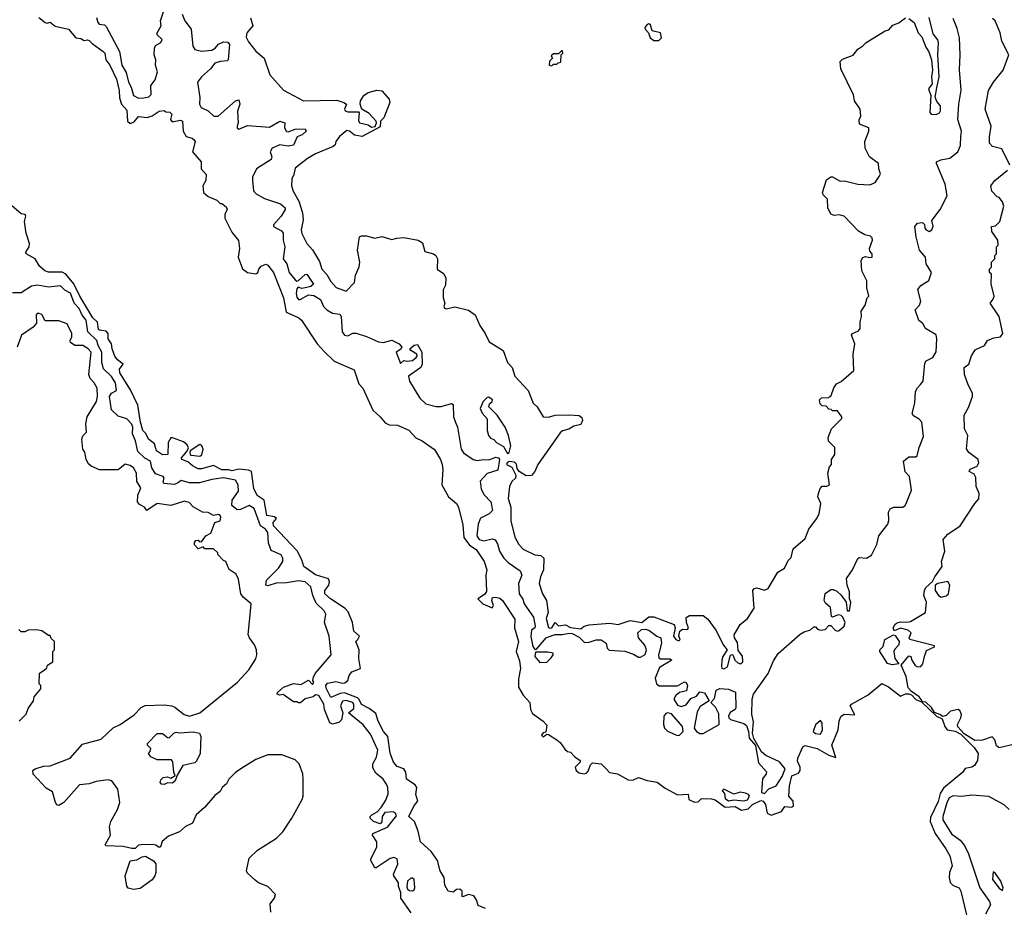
# Model space of a CAD drawing. Extents: x 1861455 to 2058065, y 200073 to 437907.
# Tile 39 of 256: x 1937496 to 1943286, y 265361 to 270582. Entities that reach past the tile are written whole.
import ezdxf

# ---------------------------------------------------------------- set-up
doc = ezdxf.new("R2010")
doc.units = 0

msp = doc.modelspace()

# ---------------------------------------------------------------- linework, layer by layer
at = {"layer": '0CON05XD'}
for points in [[(1937608.8, 270595), (1937645, 270565.8), (1937658, 270562), (1937675, 270566.7), (1937705, 270543.3), (1937783.3, 270525), (1937825, 270474.5), (1937855, 270470), (1937875, 270458.8), (1937895, 270463.8), (1937905, 270460), (1937921.6, 270441.6), (1937987.5, 270395), (1937995.5, 270385), (1938002.9, 270345), (1938025, 270314), (1938065, 270231.2), (1938080.4, 270165), (1938081.7, 270121.7), (1938095, 270084), (1938125, 270050), (1938129.7, 269985), (1938145, 269971.5), (1938168.9, 269981.1), (1938195, 270011.2), (1938245, 270006.7), (1938275, 270016.7), (1938315, 270043.3), (1938345, 270047.5), (1938355, 270040), (1938378.3, 270038.3), (1938390, 270025), (1938383.3, 269995), (1938391.7, 269981.7), (1938441.2, 269991.2), (1938453.3, 269985), (1938457.5, 269925), (1938473.9, 269893.9), (1938510, 269885), (1938522.5, 269875), (1938526.7, 269865), (1938512.5, 269805), (1938562.5, 269745), (1938563.3, 269705), (1938591.7, 269671.7), (1938590, 269635), (1938572, 269605), (1938576.2, 269565), (1938605, 269542.5), (1938655, 269520), (1938675, 269500), (1938685, 269500), (1938710, 269480), (1938716.7, 269466.7), (1938701.2, 269435), (1938702.5, 269415), (1938742.6, 269332.6), (1938782.3, 269282.3), (1938788.8, 269235), (1938780, 269185), (1938806.8, 269116.8), (1938836.2, 269095), (1938883.6, 269086.4), (1938895.4, 269094.6), (1938901.2, 269115), (1938915, 269132.7), (1938943.3, 269143.3), (1938955, 269138.5), (1938987.8, 269095), (1939046.5, 268945), (1939061.9, 268861.9), (1939137.9, 268827.9), (1939153.8, 268815), (1939245.7, 268675.7), (1939288.8, 268628.8), (1939345, 268573.8), (1939461.7, 268521.7), (1939490.5, 268440.4), (1939513.6, 268413.6), (1939572.5, 268285), (1939616.4, 268246.4), (1939645, 268210), (1939668.3, 268198.3), (1939717, 268197), (1939785, 268167.5), (1939825, 268122.5), (1939862.5, 268105), (1939935, 268052.5), (1939970, 267995), (1939980, 267965), (1939983.8, 267935), (1939977.5, 267845), (1940017.5, 267775), (1940065, 267736.7), (1940075.7, 267715), (1940101.3, 267611.3), (1940107.1, 267535), (1940140.5, 267490.4), (1940180, 267465), (1940226.7, 267395)], [(1937948, 270595), (1937954.5, 270565), (1937962.5, 270555), (1937995, 270550.8), (1938005, 270542), (1938083.3, 270395), (1938096.9, 270315), (1938121.4, 270271.4), (1938134.7, 270215), (1938150.9, 270185), (1938165, 270136.2), (1938195, 270119.2), (1938225, 270122.5), (1938255, 270128), (1938268.9, 270141.1), (1938266.7, 270195), (1938292.2, 270227.8), (1938305.6, 270275), (1938294.1, 270315), (1938297.2, 270345), (1938287.4, 270375), (1938288, 270415), (1938295, 270429.3), (1938325, 270447.9), (1938333.1, 270465), (1938305, 270493.1), (1938303.2, 270505), (1938327.5, 270545), (1938324.5, 270575), (1938346.9, 270645)], [(1938451.6, 270615), (1938467, 270575), (1938504.4, 270525), (1938513.8, 270425), (1938525, 270405.7), (1938565, 270395.6), (1938625, 270402.5), (1938646, 270414), (1938665, 270437.5), (1938695, 270452.2), (1938718.9, 270448.9), (1938729.2, 270435), (1938721.2, 270345), (1938715, 270338.8), (1938675, 270336), (1938643.8, 270325), (1938618.2, 270291.8), (1938565, 270245.8), (1938540.4, 270215), (1938556, 270124), (1938553.3, 270085), (1938563.3, 270065), (1938603.3, 270045), (1938637.5, 270015), (1938663.8, 270013.8), (1938765, 270103.3), (1938785, 270110), (1938790, 270085), (1938776.1, 270043.9), (1938781.4, 269975), (1938774.3, 269955), (1938774.3, 269945), (1938785, 269938), (1938835, 269959.2), (1938965, 269949.2), (1939025, 269985.5), (1939054.3, 269974.3), (1939053.5, 269945), (1939065, 269924.4), (1939075, 269921.1), (1939115, 269938.1), (1939175, 269940), (1939180, 269925), (1939156.1, 269903.9), (1939128.3, 269891.7), (1939105, 269844.2), (1939075, 269837.8), (1939025, 269844.5), (1938981.4, 269825), (1938969.1, 269805), (1938977.5, 269775), (1938975, 269758.8), (1938888.6, 269705), (1938865.7, 269655), (1938864, 269635), (1938870.8, 269575), (1938887.3, 269557.3), (1938935, 269528.9), (1939028.8, 269498.8), (1939056.7, 269475), (1939056.7, 269465), (1939032.5, 269425), (1938988.8, 269375), (1938988.8, 269365), (1939035, 269339.4), (1939044.4, 269325), (1939045.4, 269285), (1939054.5, 269245), (1939044.3, 269175), (1939066.7, 269145), (1939081.2, 269095), (1939115, 269051.4), (1939125, 269043.3), (1939135, 269046.7), (1939175, 269082.1), (1939185, 269084.4), (1939223.6, 269026.4), (1939207.9, 269012.1), (1939185, 269005.5), (1939155, 269001.4), (1939132.5, 269007.5), (1939125, 268997.5), (1939121.8, 268971.8), (1939125, 268950), (1939135, 268936), (1939145, 268935.8), (1939195, 268962.5), (1939225, 268958.8), (1939263.8, 268935), (1939282, 268895), (1939301.2, 268875), (1939335, 268856), (1939379.2, 268849.2), (1939386, 268836), (1939391.5, 268745), (1939405.4, 268725.4), (1939425, 268721.8), (1939455, 268736.9), (1939475, 268738), (1939535, 268718.8), (1939605, 268686.7), (1939635, 268682.5), (1939685, 268696.7), (1939727.5, 268675), (1939742.5, 268655), (1939735, 268642.5), (1939710, 268625), (1939735, 268560), (1939755, 268577.5), (1939775, 268572.5), (1939805, 268576), (1939828, 268595), (1939834, 268605), (1939831.2, 268615), (1939796.7, 268635), (1939790, 268645), (1939815, 268666.7), (1939835, 268671.2), (1939860.8, 268625), (1939862.5, 268555), (1939854.2, 268535.8), (1939782.5, 268485), (1939788.6, 268455), (1939849.4, 268355), (1939885, 268322.5), (1939945, 268306), (1939975, 268306.7), (1940035, 268323.3), (1940045, 268317.5), (1940047.8, 268245), (1940057.4, 268217.4), (1940070.8, 268185), (1940091.4, 268055), (1940105, 268034), (1940163.3, 267995), (1940185, 267988.6), (1940225, 267995.5), (1940255, 267993.1), (1940295, 268008.9), (1940310.8, 268005), (1940318.2, 267995), (1940307.8, 267932.2), (1940245, 267913.1), (1940203.5, 267866.5), (1940209.2, 267819.2), (1940227.2, 267787.1), (1940267.1, 267745), (1940276.2, 267695), (1940257.5, 267675), (1940205, 267650), (1940192.7, 267615), (1940184.6, 267545), (1940197.8, 267525), (1940225, 267516.2), (1940275, 267527.5), (1940291.7, 267521.7), (1940305, 267498.8), (1940317.1, 267455), (1940342.7, 267415), (1940368.8, 267388.8), (1940439.7, 267339.7), (1940448.9, 267315), (1940430, 267265), (1940433.3, 267205), (1940453.7, 267173.7), (1940462.1, 267145), (1940517.3, 267067.3)], [(1938852.4, 270592.4), (1938865.8, 270545), (1938831.5, 270505), (1938828.3, 270478.3), (1938840.8, 270450.8), (1938885, 270395.5), (1938933.1, 270355), (1938967.3, 270257.3), (1939047.5, 270167.5), (1939165, 270104), (1939360.9, 270109.1), (1939402.5, 270095), (1939417.5, 270085), (1939405.6, 270055), (1939409.2, 270045), (1939425, 270039.6), (1939488.8, 270038.8), (1939493, 270033), (1939488, 269988), (1939494, 269974), (1939545, 269963.3), (1939565, 269950), (1939586.2, 269953.8), (1939594, 269975), (1939591.2, 269985), (1939550.2, 270030.2), (1939507.5, 270055), (1939498.8, 270085), (1939500, 270105), (1939520, 270135), (1939545, 270152.7), (1939595, 270167.8), (1939625, 270162.9), (1939668.8, 270115), (1939673.3, 270095), (1939637.5, 270005), (1939618, 269985), (1939615, 269951.2), (1939510, 269895), (1939465, 269903.3), (1939435, 269926.2), (1939419.7, 269929.7), (1939376.2, 269895), (1939355, 269866), (1939350, 269845), (1939338.6, 269835), (1939235, 269792.9), (1939188.8, 269765), (1939115, 269707.5), (1939108.8, 269671.2), (1939096.2, 269645), (1939094, 269605), (1939103.2, 269573.2), (1939137.8, 269515), (1939159.1, 269445), (1939162.5, 269405), (1939150, 269345), (1939154.4, 269324.4), (1939184, 269265), (1939218, 269228), (1939259.4, 269159.4), (1939273.1, 269115), (1939302.7, 269082.7), (1939325, 269042.5), (1939356.4, 269006.4), (1939415, 268985.6), (1939464.1, 269035), (1939470.7, 269079.3), (1939492.3, 269127.7), (1939496.2, 269155), (1939482.1, 269225), (1939495, 269304), (1939505, 269310.6), (1939535, 269311.1), (1939585, 269296.7), (1939625, 269306.9), (1939685, 269287.8), (1939713.6, 269296.4), (1939755, 269300), (1939840, 269285), (1939865, 269270), (1939878.3, 269218.3), (1939930, 269205), (1939942.5, 269195), (1939952.5, 269175), (1939951.2, 269115), (1939988.7, 269088.7), (1940002.4, 269062.4), (1940000.3, 269019.7), (1939987, 268993), (1939986.4, 268946.4), (1939996.7, 268915), (1939990, 268895), (1939993.3, 268885), (1940005, 268881.2), (1940055, 268892), (1940135, 268872.9), (1940174, 268845), (1940202, 268782), (1940233.3, 268735), (1940256.2, 268686.2), (1940338.6, 268635), (1940365.3, 268565), (1940392.3, 268535), (1940408.1, 268485), (1940485, 268401.4), (1940516.2, 268325), (1940538, 268305), (1940573.8, 268245), (1940605, 268243.1), (1940645, 268256.1), (1940725, 268257.7), (1940785, 268252.7), (1940801.2, 268241.2), (1940806, 268224), (1940795, 268200.8), (1940755, 268190.6), (1940725, 268173.1), (1940687.3, 268162.7), (1940675, 268152), (1940542.2, 267965), (1940526, 267924), (1940505, 267901.1), (1940475, 267899.1), (1940433.3, 267923.3), (1940422, 267942), (1940418.1, 267968.1), (1940405, 267979.2), (1940375, 267983.3), (1940361.8, 267975), (1940358.6, 267965), (1940389, 267949), (1940413.1, 267903.1), (1940410.9, 267885), (1940390.8, 267865), (1940376.4, 267835), (1940368.8, 267765), (1940384.2, 267715), (1940384.2, 267634.2), (1940408.3, 267538.3), (1940432, 267495), (1940457, 267467), (1940525, 267434.3), (1940559.5, 267429.6), (1940578, 267415), (1940575.8, 267345), (1940558.6, 267305), (1940550, 267265), (1940570, 267205), (1940594.3, 267164.3), (1940603.3, 267095), (1940590.9, 267059.1), (1940605, 267006), (1940612.8, 267002.8), (1940625.5, 267005), (1940645, 267035.5), (1940665, 267015.5), (1940705, 267023), (1940735, 267005.6), (1940795, 266998.5), (1940815.7, 267015), (1940845, 267022.5), (1940965, 267032.2), (1941015, 267024), (1941085, 267048.4), (1941155, 267036.2), (1941195, 267068.7), (1941225, 267068.8), (1941344.4, 267024.4), (1941350, 267005), (1941340, 266955), (1941354.4, 266935), (1941372.3, 266927.7), (1941380, 266935), (1941372, 266955), (1941378.8, 266985), (1941394.2, 266995.8), (1941422.5, 266995), (1941429.2, 267005), (1941416.7, 267036.7), (1941415.3, 267065), (1941435, 267076.3), (1941515, 267077.7), (1941542.7, 267055), (1941590, 266990), (1941635, 266902.5), (1941656.2, 266875), (1941630, 266835), (1941624, 266815), (1941622.5, 266775), (1941625, 266767.5), (1941636, 266764), (1941658.8, 266775), (1941676.1, 266843.9), (1941685, 266846.7), (1941691.2, 266841.2), (1941702.3, 266815), (1941718.3, 266798.3), (1941735, 266793.2), (1941747.8, 266805), (1941747.2, 266837.2), (1941720.4, 266870.4), (1941717.6, 266917.6), (1941700, 266945), (1941697, 266963), (1941733.3, 267025), (1941775, 267060), (1941815, 267120), (1941806.7, 267225), (1941814.2, 267235.8), (1941830.5, 267239.6), (1941875, 267226.7), (1941897.5, 267235), (1941955, 267332.5), (1941993.6, 267356.4), (1942015, 267400), (1942031.7, 267418.3), (1942045, 267470), (1942115, 267530), (1942137.5, 267585), (1942182.5, 267645), (1942196.7, 267675), (1942207.5, 267735), (1942190, 267775), (1942192.5, 267795), (1942202.5, 267825), (1942215, 267837.5), (1942245, 267837.5), (1942257.5, 267845), (1942247.5, 267915), (1942258.3, 267951.7), (1942270, 267965), (1942270, 267995), (1942290, 268025), (1942290, 268065), (1942251.7, 268101.7), (1942250, 268125), (1942270, 268175), (1942330, 268235), (1942330, 268245), (1942305, 268280), (1942275, 268280), (1942268.3, 268288.3), (1942255, 268290), (1942238.3, 268308.3), (1942215, 268310), (1942203, 268323), (1942200, 268345), (1942211.7, 268358.3), (1942255, 268360), (1942260, 268365), (1942268.3, 268371.7), (1942283, 268417), (1942300, 268440), (1942326.4, 268453.6), (1942401.7, 268518.3), (1942397.5, 268615), (1942406.7, 268675), (1942387.5, 268725), (1942393.9, 268736.1), (1942428.3, 268751.7), (1942437.5, 268765), (1942437.5, 268805), (1942446.7, 268835), (1942443.6, 268866.4), (1942467, 268903), (1942480, 268945), (1942490, 268955), (1942477.5, 269005), (1942477.5, 269045), (1942447.5, 269105), (1942443.8, 269165), (1942455, 269182.5), (1942470.7, 269189.3), (1942495, 269182.5), (1942510, 269185), (1942510, 269205), (1942495, 269220), (1942493.3, 269235), (1942510.8, 269285), (1942508.3, 269298.3), (1942498.3, 269308.3), (1942465, 269316.7), (1942428.3, 269338.3), (1942345, 269426.2), (1942315, 269433.3), (1942285, 269430), (1942265, 269437.5), (1942248.8, 269475), (1942246.7, 269525), (1942221.7, 269551.7), (1942216.7, 269565), (1942241.2, 269638.8), (1942265, 269657.5), (1942275, 269657.5), (1942321.7, 269631.7), (1942347, 269633), (1942425, 269613.8), (1942495, 269610), (1942526.4, 269623.6), (1942550.7, 269659.3), (1942557.5, 269675), (1942548, 269705), (1942546.7, 269735), (1942494.1, 269774.1), (1942468.8, 269825), (1942466, 269865), (1942490, 269925), (1942490, 269945), (1942435, 269966.7), (1942431.7, 269991.7)], [(1942431.7, 269991.7), (1942442.9, 270015), (1942437.9, 270055), (1942405.5, 270105), (1942399.5, 270139.5), (1942325, 270292), (1942320, 270335), (1942335, 270349.2), (1942396.4, 270373.6), (1942425, 270408.1), (1942455, 270427.1), (1942473.1, 270446.9), (1942584.8, 270515.2), (1942607.9, 270522.1), (1942631.1, 270548.9), (1942666.3, 270563.7), (1942705, 270592.2)], [(1942725, 270589.5), (1942756.5, 270565), (1942780, 270505), (1942801.3, 270481.3), (1942825, 270420), (1942843, 270393), (1942858.8, 270345), (1942864.3, 270285), (1942857.5, 270245), (1942862, 270205), (1942840, 270175), (1942853.1, 270135), (1942848.8, 270035), (1942856.1, 270026.1), (1942885, 270023.1), (1942905, 270032.9), (1942911.5, 270045), (1942910.8, 270075), (1942889.5, 270099.6), (1942880, 270125), (1942889.3, 270180.7), (1942902.5, 270245), (1942896, 270375), (1942900, 270445), (1942895, 270462.5), (1942868.3, 270498.3), (1942843.9, 270593.9)], [(1940517.3, 267067.3), (1940527.7, 267015), (1940524.6, 267005.4), (1940505, 266990), (1940502.6, 266952.6), (1940514.2, 266894.2), (1940525, 266877.5), (1940535, 266878.6), (1940591.4, 266945), (1940605, 266952.5), (1940645, 266965.3), (1940685, 266964.6), (1940726.4, 266973.6), (1940745, 266971.4), (1940785, 266950.5), (1940817.7, 266917.7), (1940845, 266920), (1940885.7, 266934.3), (1940915.7, 266934.3), (1940944.4, 266915), (1940951.1, 266885), (1940962.9, 266872.9), (1941055, 266866.9), (1941105, 266850), (1941135, 266832.7), (1941147.3, 266832.7), (1941173.1, 266846.9), (1941182.5, 266875), (1941171.9, 266901.9), (1941134.5, 266945), (1941131.4, 266975), (1941152.5, 266995), (1941175, 266997.3), (1941195, 266991.4), (1941242.5, 266955), (1941265.6, 266945.5), (1941270.8, 266915), (1941252, 266845), (1941255, 266827.5), (1941265, 266821.2), (1941321.7, 266821.7), (1941330, 266815), (1941259.3, 266770.7), (1941232.3, 266707.7), (1941240, 266675), (1941257, 266663), (1941365, 266663.3), (1941405, 266686.7), (1941415, 266682.5), (1941423.3, 266665), (1941417, 266633), (1941375, 266623.3), (1941355, 266606.7), (1941343.3, 266585), (1941365, 266550), (1941385, 266542.5), (1941415, 266552.5), (1941442, 266588), (1941475, 266602.5), (1941495, 266627.5), (1941523, 266623), (1941550, 266575), (1941498.3, 266541.7), (1941480, 266510), (1941461.9, 266415), (1941475, 266395.7), (1941495, 266383.3), (1941515, 266383.3), (1941608.8, 266435), (1941607.7, 266497.7), (1941588.3, 266538.3), (1941560, 266565), (1941581.4, 266588.6), (1941592.5, 266637.5), (1941612.7, 266647.3), (1941665, 266643.6), (1941706.2, 266626.2), (1941706.7, 266535), (1941702.5, 266525), (1941674.4, 266505.6), (1941664, 266485), (1941666, 266475), (1941675.7, 266465.7), (1941755, 266442.7), (1941769.4, 266429.4), (1941782.3, 266395), (1941786.2, 266355), (1941822.9, 266312.9), (1941840.9, 266210.9), (1941886.7, 266156.7), (1941885.6, 266145), (1941864.1, 266115.9), (1941858, 266035), (1941875, 266030.8), (1941901.7, 266058.3), (1941945, 266076), (1941979, 266131), (1941996.5, 266175), (1941965, 266215.6), (1941884.5, 266254.5), (1941858.8, 266275), (1941813.9, 266353.9), (1941805.5, 266385.5), (1941811.4, 266451.4), (1941801.2, 266495), (1941804, 266585), (1941811.2, 266615), (1941896.7, 266735), (1941929.3, 266810.7), (1941957, 266853), (1942085, 266967.5), (1942108.3, 266981.7), (1942147, 266993), (1942165, 267010), (1942175, 267010), (1942187, 266997), (1942205, 266990), (1942232.5, 266995), (1942255, 267017.5), (1942265, 267017.5), (1942290.9, 266990.9), (1942305, 266985.7), (1942315, 266988.1), (1942344.5, 267015), (1942349.3, 267035), (1942336.6, 267066.6), (1942326.3, 267076.3), (1942308.9, 267081.1), (1942275, 267066.7), (1942270.8, 267070.8), (1942264.4, 267125), (1942235, 267150), (1942227.5, 267165), (1942233.5, 267206.5), (1942265, 267229.2), (1942280, 267230), (1942300.5, 267220.4), (1942326.8, 267196.8), (1942355.6, 267155.6), (1942362.5, 267105), (1942375.6, 267105), (1942384.2, 267155), (1942376.5, 267175), (1942376.6, 267216.6), (1942362.5, 267255), (1942357.5, 267295), (1942393.8, 267345), (1942425, 267412.5), (1942435, 267417.5), (1942475, 267413.8), (1942505, 267432.5), (1942535.9, 267494.1), (1942549.2, 267545), (1942602, 267615), (1942607.5, 267635), (1942604.4, 267685), (1942615, 267703.8), (1942636.4, 267713.6), (1942690, 267715), (1942702.5, 267725), (1942712.5, 267745), (1942741.2, 267815), (1942728.8, 267895), (1942702.2, 267922.2), (1942694, 267985), (1942725, 268009.6), (1942765, 268010.8), (1942773.3, 268016.7), (1942784.6, 268065), (1942810.5, 268129.5), (1942800.4, 268215), (1942785, 268232.2), (1942751.7, 268251.7), (1942744.2, 268265), (1942760.8, 268325), (1942764.2, 268395), (1942775, 268416.7), (1942793.3, 268435), (1942808.8, 268455), (1942818.3, 268561.7), (1942827.5, 268575), (1942865, 268593.8), (1942885, 268627.5), (1942890, 268705), (1942885, 268727.5), (1942822.5, 268765), (1942807.5, 268795), (1942782.7, 268812.7), (1942762.5, 268875), (1942787.4, 268902.6), (1942796.2, 268925), (1942777.5, 268995), (1942795, 269017.5), (1942843, 269047), (1942857.5, 269095), (1942827.5, 269145), (1942822.5, 269185), (1942788, 269225), (1942767.5, 269305), (1942760.8, 269365), (1942775, 269384), (1942805, 269388), (1942817, 269377), (1942818.5, 269355), (1942826.5, 269345), (1942845, 269335.3), (1942860, 269345), (1942867.2, 269367.2), (1942860.5, 269399.6), (1942908.6, 269465), (1942950, 269545), (1942939.2, 269615), (1942886.7, 269735), (1942887.5, 269745), (1942913, 269757), (1942965, 269767.5), (1943013.8, 269805), (1943028.3, 269841.7), (1943031.2, 269895), (1943034, 269925), (1943012.2, 269995), (1943017.8, 270085), (1943033, 270167), (1943022.8, 270287.2), (1943026.5, 270375), (1943021.8, 270475), (1943009.4, 270529.4), (1942985, 270588.8)], [(1941225, 270458.8), (1941255, 270460), (1941269.2, 270475), (1941263.4, 270503.4), (1941216.1, 270516.1), (1941205, 270551.2), (1941195, 270556.9), (1941185, 270554), (1941172, 270535), (1941173.8, 270525), (1941193.3, 270505), (1941204, 270474), (1941225, 270458.8)], [(1943318, 269725), (1943271.4, 269821.4), (1943216.7, 269835), (1943199.2, 269855), (1943198.3, 269891.7), (1943208, 269955), (1943174, 270055), (1943193.3, 270165), (1943222.5, 270215), (1943280, 270285), (1943312.5, 270375), (1943272.5, 270455), (1943262.5, 270505), (1943232.5, 270575), (1943217.7, 270587.7)], [(1940625, 270310), (1940635, 270320), (1940655, 270320), (1940661.7, 270328.3), (1940678.3, 270331.7), (1940680, 270375), (1940690, 270385), (1940688.3, 270398.3), (1940681.7, 270398.3), (1940665, 270380), (1940635, 270380), (1940621.7, 270368.3), (1940630, 270355), (1940611.7, 270338.3), (1940610, 270315), (1940625, 270310)], [(1940226.7, 267395), (1940242.5, 267345), (1940237.5, 267315), (1940241.7, 267218.3), (1940229.3, 267200.7), (1940190, 267175), (1940220, 267145), (1940275, 267122.5), (1940282.5, 267135), (1940272.5, 267165), (1940277, 267183), (1940294.2, 267185.8), (1940319.3, 267179.3), (1940335.8, 267165), (1940406.7, 267055), (1940406.4, 267003.6), (1940429.5, 266925), (1940415.5, 266865), (1940435, 266810), (1940440, 266765), (1940430, 266705), (1940430, 266655), (1940457.5, 266607.5), (1940495.9, 266565.9), (1940498.8, 266525), (1940511.2, 266501.2), (1940575, 266456), (1940595, 266432.5), (1940589.3, 266390.7), (1940575, 266386), (1940565, 266372.5), (1940575, 266364.3), (1940595, 266380), (1940605, 266377.5), (1940655, 266346.2), (1940675, 266330), (1940701.4, 266291.4), (1940717.9, 266277.9), (1940735, 266273.8), (1940760, 266245), (1940792.5, 266225), (1940791.4, 266215), (1940762.9, 266185), (1940768.4, 266165), (1940785, 266152), (1940815, 266145.3), (1940830, 266150), (1940839.4, 266160.6), (1940852.3, 266197.7), (1940865, 266210), (1940914.5, 266204.5), (1940944.4, 266175), (1940965, 266153.1), (1941012, 266145), (1941075, 266110.3), (1941100.6, 266109.4), (1941135, 266123.3), (1941186, 266106), (1941245, 266096.2), (1941292.2, 266062.2), (1941365, 266022.8), (1941426.2, 266026.2), (1941431.2, 265995), (1941465, 265978.1), (1941485, 265980.4), (1941505, 266000.6), (1941565, 265999.4), (1941585, 265992.8), (1941645, 265949.1), (1941703.4, 265953.4), (1941741.3, 265931.3), (1941780.2, 265939.7), (1941805, 265965.2), (1941855, 265989.7), (1941867.7, 265985), (1941881.2, 265965), (1941890.9, 265915), (1941915, 265903.3), (1941975.3, 265924.7), (1941995, 265953.1), (1942035, 265949), (1942045.8, 265955), (1942045.3, 265985), (1942019.6, 266015), (1942022.5, 266075), (1942037, 266133), (1942075, 266149.1), (1942085.3, 266164.7), (1942085.3, 266185), (1942070.5, 266219.6), (1942072.2, 266237.8), (1942100.8, 266305), (1942115, 266312.9), (1942186.2, 266295), (1942255, 266256.2), (1942295, 266242), (1942272.2, 266315), (1942308.2, 266405), (1942314.4, 266455), (1942325, 266482.5), (1942345, 266497.5), (1942406.7, 266493.3), (1942380, 266545), (1942386.7, 266555), (1942485, 266611.2), (1942565, 266676.2), (1942605, 266658), (1942675, 266602.9), (1942705, 266616.2), (1942725, 266616.2), (1942739.5, 266609.5), (1942765, 266583.1), (1942800, 266570), (1942802.5, 266575), (1942785, 266598.6), (1942739.4, 266629.4), (1942720.8, 266650.8), (1942708.4, 266718.4), (1942680, 266785), (1942725, 266840), (1942736.1, 266836.1), (1942742, 266815), (1942762.9, 266782.9), (1942775, 266775.5), (1942795, 266777.8), (1942806.9, 266793), (1942816.8, 266835), (1942828.2, 266871.8), (1942875, 266893.1), (1942875, 266898), (1942730, 266935), (1942727.5, 266945), (1942738.8, 266975), (1942721.4, 266991.4), (1942675, 267003.1), (1942637.5, 266987.5), (1942632.5, 267005), (1942643.6, 267026.4), (1942656.4, 267033.6), (1942675, 267040), (1942713, 267037), (1942735, 267042.5), (1942822.5, 267095), (1942829.2, 267155), (1942813.8, 267195), (1942816.7, 267225), (1942825, 267242.5), (1942863.6, 267276.4), (1942876.7, 267305), (1942921.2, 267365), (1942916, 267395), (1942937.1, 267455), (1942927.5, 267525), (1942953.9, 267556.1), (1943027.5, 267605), (1943112.5, 267735), (1943137.3, 267762.7), (1943139.2, 267795), (1943120.8, 267835), (1943119.2, 267889.2), (1943108, 267908), (1943080, 267925), (1943085, 267937.5), (1943127.5, 267955), (1943136.7, 267975), (1943132.5, 267995), (1943077.5, 268035), (1943063, 268057), (1943072.5, 268135), (1943052.5, 268175), (1943050, 268255), (1943075, 268300), (1943100, 268365), (1943100, 268385), (1943073, 268433), (1943052.5, 268495), (1943050, 268535), (1943077.5, 268555), (1943092.5, 268605), (1943115, 268640), (1943170, 268665), (1943186.4, 268693.6), (1943225, 268710), (1943263.9, 268716.1), (1943276.7, 268735), (1943255.9, 268835.9), (1943202.5, 268915), (1943221.4, 268938.6), (1943226.2, 268955), (1943208.3, 269028.3), (1943210, 269085), (1943200, 269095), (1943200, 269115), (1943210, 269125), (1943210, 269155), (1943230, 269175), (1943230, 269195), (1943240, 269205), (1943240, 269245), (1943250, 269255), (1943247.5, 269285), (1943212.5, 269335), (1943210, 269365), (1943235, 269370), (1943260, 269395), (1943282.5, 269485), (1943275, 269510), (1943256.4, 269536.4), (1943245, 269540), (1943213, 269573), (1943207.5, 269605), (1943230, 269635), (1943305, 269696.2)], [(1940235, 265353.6), (1940192.2, 265372.2), (1940183, 265405), (1940167.2, 265427.2), (1940135, 265435.8), (1940102.3, 265422.3), (1940097.5, 265425), (1940097.2, 265455), (1940085, 265468), (1940065, 265466.1), (1940045, 265450), (1940014.7, 265454.7), (1939995, 265490.8), (1939991.7, 265535), (1939967.7, 265575), (1939952.5, 265635), (1939915, 265689.4), (1939853.4, 265745), (1939839.4, 265809.4), (1939817.1, 265865), (1939784.6, 265895), (1939815, 265960), (1939837.5, 265985), (1939825.5, 266025), (1939831.9, 266065), (1939821.5, 266081.5), (1939769.7, 266115), (1939766.2, 266155), (1939755.3, 266175), (1939715, 266188.9), (1939694.1, 266214.1), (1939675, 266267.5), (1939660.8, 266365), (1939635, 266395.7), (1939602.9, 266455), (1939590.5, 266500.5), (1939550.9, 266530.9), (1939505, 266552.9), (1939493, 266583), (1939482.6, 266592.6), (1939405, 266622.4), (1939381.3, 266618.7), (1939325, 266594.3), (1939299.1, 266645), (1939295.7, 266665), (1939305, 266679.2), (1939355, 266689.4), (1939395, 266679.2), (1939408.5, 266681.5), (1939424.5, 266695), (1939432.9, 266725), (1939448, 266745), (1939500, 266765), (1939490, 266825), (1939492.5, 266875), (1939471.9, 266925), (1939483.8, 266936.2), (1939494.3, 266955), (1939461.2, 266985), (1939453.3, 267035), (1939428.3, 267098.3), (1939408.8, 267118.8), (1939322.9, 267175), (1939289.4, 267205), (1939291.1, 267225), (1939313.8, 267256.2), (1939317.3, 267275), (1939312.1, 267292.1), (1939235, 267316.5), (1939167.5, 267365), (1939155.5, 267405), (1939127.4, 267457.4), (1938988.9, 267605), (1938985.5, 267624.5), (1939005, 267648), (1938995, 267657.3), (1938950, 267665), (1938932.5, 267755), (1938893.1, 267783), (1938873.1, 267825), (1938858, 267925), (1938842, 267932), (1938785, 267937.1), (1938745, 267928.5), (1938724.2, 267934.3), (1938685, 267932.9), (1938635, 267960), (1938565, 267939.2), (1938545, 267940), (1938512.5, 267957.5), (1938485, 267980.6), (1938450, 267995), (1938446.7, 268005), (1938478.8, 268041.2), (1938487.7, 268062.3), (1938480.6, 268080.6), (1938459.2, 268099.2), (1938395, 268122.7), (1938385, 268121.1), (1938369.1, 268095), (1938366.2, 268025), (1938335, 268022.5), (1938300, 268045), (1938287.6, 268087.6), (1938253.8, 268115), (1938237.7, 268147.7), (1938220.6, 268165), (1938206.1, 268215), (1938191.1, 268315), (1938147.1, 268405), (1938085.4, 268505), (1938083.5, 268526.5), (1938103.8, 268555), (1938070.3, 268580.3), (1938055, 268603.3), (1938038.6, 268645), (1938035.8, 268675), (1938015.5, 268705), (1938015.2, 268735.2), (1938005, 268749.2), (1937965, 268754.5), (1937960, 268760), (1937953, 268803), (1937925, 268827.5), (1937849.6, 268955), (1937815, 269027.1), (1937766.9, 269085), (1937745, 269096.6), (1937665, 269096), (1937643.6, 269103.6), (1937611.2, 269131.2), (1937585.7, 269175.7), (1937533.3, 269205), (1937532, 269215), (1937550.6, 269245), (1937553.3, 269265), (1937533.8, 269325), (1937524.5, 269395), (1937531.9, 269425), (1937527.5, 269435), (1937505, 269439.2), (1937448, 269488)], [(1939798.3, 265328.3), (1939737.5, 265415), (1939736.4, 265446.4), (1939722.5, 265485), (1939722.5, 265505), (1939695.7, 265545), (1939693.8, 265555), (1939718.8, 265615), (1939715, 265646.2), (1939695, 265652.9), (1939675, 265648.1), (1939593, 265593), (1939583.8, 265593.8), (1939560, 265635), (1939560, 265645), (1939596.2, 265715), (1939596.7, 265745), (1939570, 265785), (1939573.3, 265795), (1939657.8, 265832.2), (1939712.1, 265897.9), (1939705.6, 265915), (1939692.7, 265922.7), (1939642.6, 265917.4), (1939628.1, 265895), (1939625, 265863.3), (1939615, 265852.5), (1939576.7, 265865), (1939556.7, 265885), (1939557.5, 265895), (1939567.5, 265905), (1939597.3, 265922.7), (1939622.3, 265947.7), (1939649.1, 265990.9), (1939661.7, 266028.3), (1939661.2, 266065), (1939653.8, 266085), (1939632.5, 266115), (1939589.5, 266149.6), (1939571.5, 266181.5), (1939572.2, 266205), (1939593.8, 266243.8), (1939602.3, 266285), (1939558.7, 266378.7), (1939515, 266434.4), (1939430, 266505), (1939460.6, 266529.4), (1939460.8, 266555), (1939455, 266565.3), (1939415, 266577.1), (1939395, 266572.9), (1939383, 266545), (1939396.2, 266505), (1939387.6, 266462.4), (1939372.6, 266447.4), (1939335, 266436.9), (1939320, 266445), (1939287.8, 266525), (1939284.2, 266555), (1939255, 266606.2), (1939235, 266610), (1939221.7, 266598.3), (1939175, 266587.5), (1939147, 266563), (1939135, 266562.5), (1939125, 266570), (1939105, 266570), (1939045, 266612.5), (1939025, 266607.5), (1939010, 266615), (1939012.5, 266625), (1939047.5, 266655), (1939105, 266677.5), (1939148.3, 266671.7), (1939195, 266697.5), (1939218.3, 266671.7), (1939225.9, 266684.1), (1939220, 266695), (1939223.3, 266715), (1939234, 266735), (1939326.7, 266845), (1939315.6, 266955), (1939288, 267035), (1939295.7, 267085), (1939286, 267105), (1939239.3, 267149.3), (1939218.8, 267195), (1939208, 267245), (1939175, 267275.5), (1939135, 267281.5), (1939065, 267269.4), (1939003.3, 267266.7), (1938955, 267250.8), (1938943.8, 267255), (1938946.2, 267285), (1939018.5, 267355), (1939044, 267395), (1939043.8, 267415), (1939033.6, 267433.6), (1938975, 267460), (1938958.5, 267505), (1938955.8, 267565), (1938940.8, 267585), (1938911.5, 267605), (1938875, 267705.8), (1938845, 267724.2), (1938795, 267700.6), (1938775, 267697.9), (1938742.5, 267725), (1938744.4, 267755), (1938782.4, 267807.6), (1938780, 267845), (1938765, 267872.5), (1938695, 267886.9), (1938625, 267877.3), (1938552.5, 267857.5), (1938495, 267856.8), (1938445, 267871.1), (1938423.9, 267856.1), (1938405, 267846.7), (1938344.1, 267854.1), (1938338.8, 267865), (1938345.6, 267885), (1938340, 267895), (1938295, 267910), (1938271.9, 267945), (1938264.5, 267985), (1938231.7, 268001.7), (1938190.9, 268040.9), (1938175.9, 268105), (1938159.3, 268145), (1938160.9, 268185), (1938154, 268204), (1938125, 268234.2), (1938075, 268248.6), (1938035, 268286.2), (1938024.7, 268365.3), (1938035, 268385.7), (1938065, 268400), (1938060, 268445), (1938035, 268482.5), (1937988.2, 268528.2), (1937977.9, 268565), (1937978.3, 268625), (1937956.5, 268665), (1937950, 268695), (1937896.6, 268745), (1937885.7, 268815), (1937863.1, 268843), (1937845, 268882.1), (1937816.9, 268915), (1937795, 268973.8), (1937761, 268991), (1937735, 269015.9), (1937665, 269008.9), (1937600.2, 269019.8), (1937565, 269014.6), (1937505, 268975.5), (1937453.3, 268975)], [(1937866.2, 268055), (1937860.8, 268115), (1937867, 268133), (1937889.2, 268155), (1937885.4, 268205), (1937892.5, 268245), (1937946.7, 268335), (1937952.7, 268365), (1937950.5, 268415), (1937934.4, 268445), (1937910.3, 268470.3), (1937902.2, 268495), (1937915, 268626.2), (1937898.8, 268645), (1937867.5, 268665), (1937820, 268665), (1937795, 268682.5), (1937792.5, 268695), (1937803.1, 268716.9), (1937803.1, 268735), (1937775, 268792.5), (1937725, 268810), (1937645, 268810), (1937626.7, 268846.7), (1937605, 268855.7), (1937593.1, 268845), (1937593.6, 268796.4), (1937575, 268772.5), (1937506.2, 268725), (1937481.4, 268655)], [(1940365, 268030.8), (1940374.3, 268035.7), (1940384.7, 268075), (1940369.7, 268135), (1940350, 268185), (1940304.2, 268255), (1940254.3, 268304.3), (1940257.8, 268322.2), (1940273.8, 268335), (1940276, 268345), (1940255, 268361.2), (1940245, 268358.8), (1940222, 268335), (1940204.2, 268295), (1940215, 268266.7), (1940244.1, 268234.1), (1940244.2, 268165), (1940252, 268135), (1940265, 268120), (1940285, 268112.5), (1940298.8, 268095), (1940341, 268071.1), (1940365, 268030.8)], [(1938971.9, 265331.9), (1938968.1, 265381.9), (1938993.3, 265415), (1939000, 265435), (1938955, 265482.5), (1938900, 265505), (1938880.7, 265520.7), (1938833.6, 265563.6), (1938830, 265575), (1938845, 265650), (1938895, 265697.5), (1939005, 265767.5), (1939042.5, 265805), (1939096.7, 265885), (1939157.5, 265995), (1939162.5, 266015), (1939162.5, 266115), (1939160, 266145), (1939140, 266205), (1939115, 266227.5), (1939037.5, 266257.5), (1938955, 266258.1), (1938885, 266230), (1938801.7, 266178.3), (1938765, 266153.3), (1938726.2, 266115), (1938712.3, 266087.7), (1938686.7, 266065), (1938675, 266042.5), (1938642.3, 266017.7), (1938583, 265947), (1938532.5, 265905), (1938512.5, 265855), (1938470, 265835), (1938436.1, 265803.9), (1938371.2, 265778.8), (1938332.7, 265747.3), (1938323, 265717), (1938315, 265712.5), (1938295.8, 265725.8), (1938279.1, 265729.1), (1938211.2, 265728.8), (1938194.6, 265725.4), (1938175, 265707.1), (1938155.6, 265705.6), (1938105, 265717.5), (1938005, 265722.5), (1937998.3, 265728.3), (1938030, 265785), (1938024.1, 265834.1), (1938030.8, 265865), (1938071.2, 265935), (1938083.6, 265976.4), (1938073.3, 266055), (1938037.5, 266105), (1938015, 266110), (1937945, 266100), (1937905, 266086.2), (1937848.3, 266081.7), (1937755, 265976.7), (1937725, 265960), (1937715, 265962.5), (1937706.4, 265976.4), (1937689.1, 266039.1), (1937650.7, 266060.7), (1937573.9, 266143.9), (1937572.5, 266165), (1937587.5, 266175), (1937635, 266190), (1937675, 266193.1), (1937791.8, 266238.2), (1937865, 266320), (1937975, 266348.9), (1938045, 266416), (1938086.7, 266435), (1938167.9, 266492.1), (1938210, 266535), (1938232.7, 266547.3), (1938345, 266552), (1938390, 266545), (1938408.3, 266538.3), (1938462.5, 266495), (1938495, 266485.8), (1938555.9, 266504.1), (1938776.7, 266685), (1938842.3, 266757.7), (1938885, 266822.5), (1938891.2, 266845), (1938888.8, 266875), (1938876.7, 266905), (1938846.2, 266945), (1938838.8, 266965), (1938851.2, 267081.2), (1938856.7, 267145), (1938810, 267185), (1938795.8, 267205), (1938781.7, 267291.7), (1938769.3, 267319.3), (1938727, 267347), (1938707.5, 267395), (1938695, 267400), (1938660, 267435), (1938660, 267445), (1938635, 267470), (1938585, 267470), (1938575, 267480), (1938545, 267470), (1938523, 267493), (1938523, 267507), (1938531.7, 267518.3), (1938545, 267520), (1938551.7, 267511.7), (1938565, 267510), (1938590, 267545), (1938619.3, 267560.7), (1938643.3, 267625), (1938675.3, 267634.7), (1938679.3, 267655), (1938675, 267665.4), (1938665, 267671.8), (1938635, 267666), (1938605, 267683.3), (1938570, 267685), (1938515, 267716.7), (1938492.3, 267742.3), (1938465, 267750), (1938385, 267724.5), (1938305, 267735.5), (1938244.1, 267694.1), (1938228.8, 267715), (1938200.6, 267730.6), (1938188.2, 267745), (1938190.8, 267785), (1938207.4, 267827.4), (1938185.5, 267865), (1938183.3, 267915), (1938164.2, 267945), (1938145, 267960), (1938115, 267966.7), (1938075, 267933.3), (1937965, 267933.8), (1937915, 267956), (1937899.7, 267969.7), (1937887.5, 267995), (1937878.7, 268038.7), (1937866.2, 268055)], [(1938555, 268013.3), (1938567.7, 268022.3), (1938574.3, 268055), (1938566.9, 268075), (1938555, 268082.9), (1938497.5, 268045), (1938496.7, 268035), (1938497.5, 268025), (1938505, 268020), (1938555, 268013.3)], [(1942915, 267184.6), (1942945, 267191.8), (1942957.5, 267205), (1942965.5, 267255), (1942955, 267277.5), (1942895.7, 267264.3), (1942880, 267255), (1942880, 267225), (1942898.5, 267195), (1942915, 267184.6)], [(1937492.5, 266455), (1937533, 266497), (1937545, 266530), (1937577.5, 266575), (1937581.7, 266598.3), (1937620, 266645), (1937620, 266665), (1937610, 266675), (1937611.7, 266738.3), (1937640, 266755), (1937655, 266770), (1937660, 266785), (1937690, 266805), (1937690, 266865), (1937700, 266875), (1937700, 266925), (1937681.7, 266941.7), (1937675, 266960), (1937665, 266960), (1937626.4, 266986.4), (1937595, 266992.5), (1937545, 266990), (1937525, 266980), (1937505, 266980), (1937490, 266995)], [(1942626.1, 266786.1), (1942600, 266795), (1942553.8, 266865), (1942554.2, 266875.8), (1942573.3, 266895), (1942583.3, 266936.7), (1942635, 266963.3), (1942645, 266958.8), (1942668.8, 266925), (1942666, 266905), (1942641.5, 266878.5), (1942637.1, 266865), (1942642, 266825), (1942665, 266793.3), (1942626.1, 266786.1)], [(1940555, 266801.2), (1940595, 266802), (1940621.7, 266828.3), (1940633.3, 266845), (1940632.5, 266855), (1940600.9, 266860.9), (1940529.2, 266860.8), (1940525.5, 266835), (1940555, 266801.2)], [(1943355, 266321.9), (1943255, 266299.2), (1943240.3, 266310.3), (1943231.1, 266345), (1943215, 266362.9), (1943157.2, 266342.8), (1943111.9, 266341.9), (1943050.3, 266380.3), (1943012.1, 266422.1), (1943010, 266435), (1943031, 266475), (1943034.7, 266494.7), (1943025, 266518.9), (1943015, 266523.3), (1942970, 266515), (1942945, 266488.8), (1942922.5, 266482.5), (1942907.5, 266495), (1942876.4, 266506.4), (1942858, 266535), (1942825, 266566.5), (1942800, 266570), (1942887.5, 266485), (1942920, 266470), (1942935.6, 266425), (1942949.5, 266405), (1942997.6, 266397.6), (1943029.7, 266379.7), (1943109.7, 266299.7), (1943133.3, 266265), (1943128, 266225), (1943111.2, 266195), (1943095, 266184.2), (1943055, 266176.7), (1943041.9, 266155), (1942928.8, 266061.2), (1942909.9, 266030.1), (1942896.6, 265983.4), (1942851.9, 265888.1), (1942849.5, 265865), (1942880, 265795), (1942942.5, 265705), (1942965, 265662.5), (1942979.2, 265605), (1942963.6, 265565), (1942961.3, 265535), (1942967.1, 265507.1), (1942985, 265488.2), (1943020, 265475), (1943031.2, 265455), (1943073.8, 265275)], [(1941365, 266371.1), (1941375, 266373.1), (1941397.5, 266395), (1941393.8, 266423.8), (1941328.3, 266498.3), (1941305.6, 266504.5), (1941295, 266501.1), (1941284.5, 266485), (1941282.2, 266435), (1941288.1, 266415), (1941305, 266397.1), (1941365, 266371.1)], [(1942205, 266380), (1942217.5, 266405), (1942214.1, 266444.1), (1942205, 266460), (1942175, 266433.3), (1942162.5, 266395), (1942175, 266382.1), (1942205, 266380)], [(1938345, 266083.8), (1938330, 266085), (1938322.5, 266095), (1938325, 266110), (1938340, 266125), (1938365, 266127.5), (1938385, 266120), (1938410, 266135), (1938402.5, 266155), (1938397, 266217), (1938387.5, 266227.5), (1938305, 266227.1), (1938267.5, 266245), (1938253.3, 266265), (1938263.8, 266276.2), (1938266.7, 266295), (1938246.7, 266315), (1938246.7, 266325), (1938305, 266382.5), (1938335, 266382.5), (1938365, 266358.8), (1938375, 266358), (1938401.2, 266385), (1938415, 266390), (1938435, 266386.5), (1938515, 266392.9), (1938552.5, 266385), (1938561.2, 266365), (1938557.1, 266265), (1938535, 266220), (1938525, 266211.4), (1938455.9, 266194.1), (1938421.7, 266138.3), (1938410, 266105), (1938395, 266090), (1938365, 266092.5), (1938345, 266083.8)], [(1941753.8, 265986.2), (1941775, 265993.5), (1941788.1, 266015), (1941782, 266025), (1941765, 266031.5), (1941732.5, 266037.5), (1941695, 266025.3), (1941636.2, 266055), (1941626, 266045), (1941640.5, 266030.5), (1941645, 266000.6), (1941665, 265987.3), (1941695, 265993.2), (1941753.8, 265986.2)], [(1943315, 265936.2), (1943285, 265964.2), (1943195, 266013.3), (1943095, 266020), (1943035, 266012.9), (1942985, 266016.7), (1942962.5, 266005), (1942947.5, 265975), (1942924.3, 265895), (1942924.4, 265875), (1942975, 265792.9), (1943025.6, 265755), (1943052.5, 265725), (1943075.3, 265675.3), (1943142.5, 265475), (1943199.4, 265395), (1943204.2, 265375), (1943175, 265320)], [(1938165, 265465.6), (1938133, 265473), (1938125.8, 265485), (1938115.8, 265545), (1938145, 265633.8), (1938185, 265640.5), (1938215, 265658.1), (1938235, 265660.6), (1938283.1, 265633.1), (1938297, 265617), (1938295.4, 265564.6), (1938290.5, 265545), (1938275, 265521.9), (1938205, 265471.8), (1938165, 265465.6)], [(1943275, 265460), (1943278.6, 265475), (1943265, 265514), (1943235, 265560), (1943221.2, 265568.8), (1943217.5, 265525), (1943255, 265472.5), (1943275, 265460)], [(1939805, 265456.9), (1939815, 265462.5), (1939820, 265475), (1939815, 265523.3), (1939805, 265532.7), (1939795, 265532.1), (1939775.6, 265515), (1939771.9, 265481.9), (1939777, 265467), (1939788.9, 265458.9), (1939805, 265456.9)]]:
    msp.add_lwpolyline(points, dxfattribs=at)

doc.saveas('drawing.dxf')
